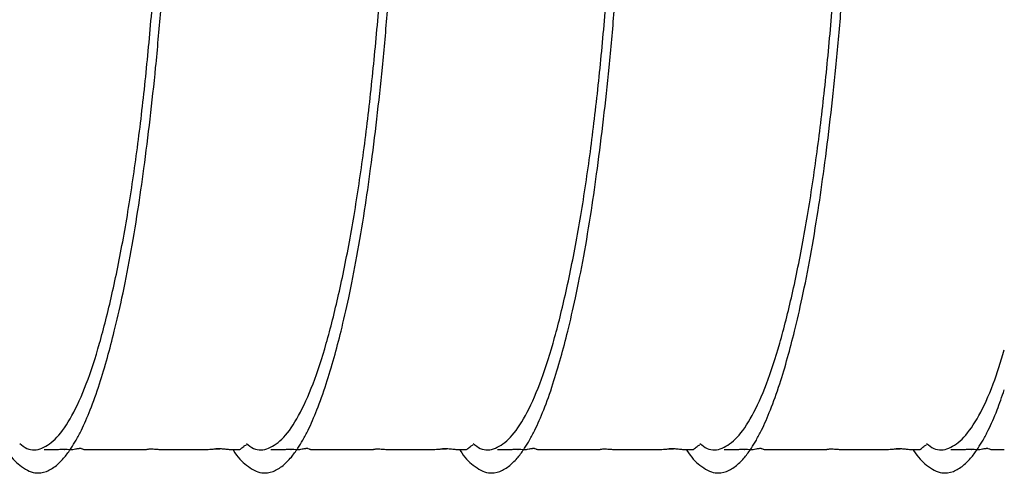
# Model space of a CAD drawing. Header units: inches. Extents: x 0.3 to 33.8, y 0.2 to 21.7.
# Tile 105 of 209: x 24.5 to 25.175, y 4.73 to 5.041. Entities that reach past the tile are written whole.
import ezdxf

# ---------------------------------------------------------------- set-up
doc = ezdxf.new("R2010")
doc.units = ezdxf.units.IN
doc.header["$MEASUREMENT"] = 0

msp = doc.modelspace()

# ---------------------------------------------------------------- linework, layer by layer
at = {"color": 7, "linetype": 'Continuous', "lineweight": 25}
for points, knots in [([(24.49021, 4.74606), (24.49033, 4.74587), (24.49336, 4.74067), (24.50002, 4.73419), (24.50912, 4.72928), (24.51751, 4.73036), (24.52431, 4.73443), (24.52997, 4.74017), (24.53449, 4.74631), (24.53832, 4.75258), (24.54272, 4.76093), (24.54813, 4.77327), (24.55403, 4.78996), (24.55955, 4.80829), (24.56474, 4.82806), (24.57002, 4.85102), (24.57548, 4.87862), (24.58049, 4.90848), (24.58498, 4.94006), (24.58909, 4.97288), (24.59299, 5.00909), (24.59642, 5.0473), (24.59924, 5.08667), (24.60126, 5.12574), (24.6027, 5.1637), (24.60356, 5.20027), (24.60377, 5.2348), (24.60333, 5.26643), (24.60218, 5.29471), (24.60062, 5.31931), (24.59895, 5.33596), (24.59747, 5.34644), (24.59638, 5.35253), (24.59534, 5.35714), (24.5943, 5.36079), (24.59304, 5.3641), (24.5914, 5.36677), (24.5896, 5.36739), (24.58801, 5.36605), (24.5867, 5.36382), (24.58537, 5.36015), (24.58414, 5.35588), (24.58349, 5.35177), (24.58325, 5.35023)], [0, 0, 0, 0, 0.00136, 0.036229, 0.076604, 0.106709, 0.132811, 0.154652, 0.172109, 0.185679, 0.20009, 0.225259, 0.252866, 0.277002, 0.298702, 0.324123, 0.353675, 0.383949, 0.41022, 0.440199, 0.470598, 0.503332, 0.537098, 0.57044, 0.604073, 0.638269, 0.672975, 0.707906, 0.74286, 0.778492, 0.814764, 0.831962, 0.847378, 0.861006, 0.872852, 0.885343, 0.903254, 0.926832, 0.942213, 0.95559, 0.971289, 0.989225, 1, 1, 1, 1]), ([(24.64575, 4.74606), (24.64587, 4.74587), (24.64891, 4.74067), (24.65557, 4.73419), (24.66467, 4.72928), (24.67305, 4.73036), (24.67986, 4.73443), (24.68552, 4.74017), (24.69003, 4.74631), (24.69387, 4.75258), (24.69827, 4.76093), (24.70368, 4.77327), (24.70958, 4.78996), (24.7151, 4.80829), (24.72028, 4.82806), (24.72556, 4.85102), (24.73102, 4.87862), (24.73603, 4.90848), (24.74052, 4.94006), (24.74463, 4.97288), (24.74853, 5.00909), (24.75196, 5.0473), (24.75479, 5.08667), (24.7568, 5.12574), (24.75824, 5.1637), (24.7591, 5.20027), (24.75931, 5.2348), (24.75887, 5.26643), (24.75772, 5.29471), (24.75616, 5.31931), (24.7545, 5.33596), (24.75301, 5.34644), (24.75192, 5.35253), (24.75088, 5.35714), (24.74984, 5.36079), (24.74859, 5.3641), (24.74694, 5.36677), (24.74514, 5.36739), (24.74355, 5.36605), (24.74224, 5.36382), (24.74091, 5.36015), (24.73968, 5.35588), (24.73904, 5.35177), (24.73879, 5.35023)], [0, 0, 0, 0, 0.00136, 0.036229, 0.076604, 0.106709, 0.132811, 0.154652, 0.172109, 0.185679, 0.20009, 0.225259, 0.252866, 0.277002, 0.298702, 0.324123, 0.353675, 0.383949, 0.41022, 0.440199, 0.470598, 0.503332, 0.537098, 0.57044, 0.604073, 0.638269, 0.672975, 0.707906, 0.74286, 0.778492, 0.814764, 0.831962, 0.847378, 0.861006, 0.872852, 0.885343, 0.903254, 0.926832, 0.942213, 0.95559, 0.971289, 0.989225, 1, 1, 1, 1]), ([(24.8013, 4.74606), (24.80141, 4.74587), (24.80445, 4.74067), (24.81111, 4.73419), (24.82021, 4.72928), (24.82859, 4.73036), (24.8354, 4.73443), (24.84106, 4.74017), (24.84558, 4.74631), (24.84941, 4.75258), (24.85381, 4.76093), (24.85922, 4.77327), (24.86512, 4.78996), (24.87064, 4.80829), (24.87582, 4.82806), (24.8811, 4.85102), (24.88656, 4.87862), (24.89158, 4.90848), (24.89606, 4.94006), (24.90017, 4.97288), (24.90407, 5.00909), (24.90751, 5.0473), (24.91033, 5.08667), (24.91234, 5.12574), (24.91378, 5.1637), (24.91464, 5.20027), (24.91485, 5.2348), (24.91441, 5.26643), (24.91326, 5.29471), (24.9117, 5.31931), (24.91004, 5.33596), (24.90855, 5.34644), (24.90747, 5.35253), (24.90642, 5.35714), (24.90538, 5.36079), (24.90413, 5.3641), (24.90248, 5.36677), (24.90069, 5.36739), (24.89909, 5.36605), (24.89778, 5.36382), (24.89645, 5.36015), (24.89522, 5.35588), (24.89458, 5.35177), (24.89434, 5.35023)], [0, 0, 0, 0, 0.00136, 0.036229, 0.076604, 0.106709, 0.132811, 0.154652, 0.172109, 0.185679, 0.20009, 0.225259, 0.252866, 0.277002, 0.298702, 0.324123, 0.353675, 0.383949, 0.41022, 0.440199, 0.470598, 0.503332, 0.537098, 0.57044, 0.604073, 0.638269, 0.672975, 0.707906, 0.74286, 0.778492, 0.814764, 0.831962, 0.847378, 0.861006, 0.872852, 0.885343, 0.903254, 0.926832, 0.942213, 0.95559, 0.971289, 0.989225, 1, 1, 1, 1]), ([(24.95684, 4.74606), (24.95695, 4.74587), (24.95999, 4.74067), (24.96665, 4.73419), (24.97575, 4.72928), (24.98413, 4.73036), (24.99094, 4.73443), (24.9966, 4.74017), (25.00112, 4.74631), (25.00495, 4.75258), (25.00935, 4.76093), (25.01476, 4.77327), (25.02066, 4.78996), (25.02618, 4.80829), (25.03137, 4.82806), (25.03664, 4.85102), (25.0421, 4.87862), (25.04712, 4.90848), (25.0516, 4.94006), (25.05572, 4.97288), (25.05961, 5.00909), (25.06305, 5.0473), (25.06587, 5.08667), (25.06789, 5.12574), (25.06933, 5.1637), (25.07018, 5.20027), (25.0704, 5.2348), (25.06995, 5.26643), (25.06881, 5.29471), (25.06724, 5.31931), (25.06558, 5.33596), (25.0641, 5.34644), (25.06301, 5.35253), (25.06197, 5.35714), (25.06092, 5.36079), (25.05967, 5.3641), (25.05802, 5.36677), (25.05623, 5.36739), (25.05463, 5.36605), (25.05332, 5.36382), (25.05199, 5.36015), (25.05077, 5.35588), (25.05012, 5.35177), (25.04988, 5.35023)], [0, 0, 0, 0, 0.00136, 0.036229, 0.076604, 0.106709, 0.132811, 0.154652, 0.172109, 0.185679, 0.20009, 0.225259, 0.252866, 0.277002, 0.298702, 0.324123, 0.353675, 0.383949, 0.41022, 0.440199, 0.470598, 0.503332, 0.537098, 0.57044, 0.604073, 0.638269, 0.672975, 0.707906, 0.74286, 0.778492, 0.814764, 0.831962, 0.847378, 0.861006, 0.872852, 0.885343, 0.903254, 0.926832, 0.942213, 0.95559, 0.971289, 0.989225, 1, 1, 1, 1]), ([(24.49954, 4.75024), (24.50116, 4.74896), (24.50624, 4.74493), (24.51479, 4.74605), (24.52513, 4.75328), (24.53542, 4.76823), (24.5453, 4.79003), (24.55445, 4.81812), (24.56293, 4.85183), (24.57079, 4.89054), (24.57776, 4.93316), (24.58359, 4.97845), (24.58842, 5.02545), (24.59238, 5.07321), (24.59528, 5.12036), (24.59703, 5.16555), (24.59781, 5.20788), (24.59786, 5.24645), (24.59712, 5.28011), (24.59556, 5.30793), (24.59346, 5.3295), (24.5911, 5.34386), (24.58892, 5.35096), (24.5875, 5.35032), (24.58701, 5.3501)], [0, 0, 0, 0, 0.022103, 0.069455, 0.116807, 0.164758, 0.212709, 0.260061, 0.307413, 0.355364, 0.403314, 0.450666, 0.498019, 0.545969, 0.59392, 0.641272, 0.688624, 0.736575, 0.784526, 0.831878, 0.87923, 0.927181, 0.975131, 1, 1, 1, 1]), ([(24.65508, 4.75024), (24.6567, 4.74896), (24.66179, 4.74493), (24.67033, 4.74605), (24.68068, 4.75328), (24.69096, 4.76823), (24.70084, 4.79003), (24.70999, 4.81812), (24.71847, 4.85183), (24.72634, 4.89054), (24.7333, 4.93316), (24.73914, 4.97845), (24.74396, 5.02545), (24.74792, 5.07321), (24.75083, 5.12036), (24.75257, 5.16555), (24.75336, 5.20788), (24.75341, 5.24645), (24.75266, 5.28011), (24.7511, 5.30793), (24.749, 5.3295), (24.74664, 5.34386), (24.74446, 5.35096), (24.74304, 5.35032), (24.74255, 5.3501)], [0, 0, 0, 0, 0.022103, 0.069455, 0.116807, 0.164758, 0.212709, 0.260061, 0.307413, 0.355364, 0.403314, 0.450666, 0.498019, 0.545969, 0.59392, 0.641272, 0.688624, 0.736575, 0.784526, 0.831878, 0.87923, 0.927181, 0.975131, 1, 1, 1, 1]), ([(24.81063, 4.75024), (24.81224, 4.74896), (24.81733, 4.74493), (24.82588, 4.74605), (24.83622, 4.75328), (24.8465, 4.76823), (24.85639, 4.79003), (24.86554, 4.81812), (24.87401, 4.85183), (24.88188, 4.89054), (24.88885, 4.93316), (24.89468, 4.97845), (24.89951, 5.02545), (24.90346, 5.07321), (24.90637, 5.12036), (24.90811, 5.16555), (24.9089, 5.20788), (24.90895, 5.24645), (24.9082, 5.28011), (24.90664, 5.30793), (24.90454, 5.3295), (24.90218, 5.34386), (24.9, 5.35096), (24.89858, 5.35032), (24.89809, 5.3501)], [0, 0, 0, 0, 0.022103, 0.069455, 0.116807, 0.164758, 0.212709, 0.260061, 0.307413, 0.355364, 0.403314, 0.450666, 0.498019, 0.545969, 0.59392, 0.641272, 0.688624, 0.736575, 0.784526, 0.831878, 0.87923, 0.927181, 0.975131, 1, 1, 1, 1]), ([(24.96617, 4.75024), (24.96779, 4.74896), (24.97287, 4.74493), (24.98142, 4.74605), (24.99176, 4.75328), (25.00205, 4.76823), (25.01193, 4.79003), (25.02108, 4.81812), (25.02956, 4.85183), (25.03742, 4.89054), (25.04439, 4.93316), (25.05022, 4.97845), (25.05505, 5.02545), (25.059, 5.07321), (25.06191, 5.12036), (25.06365, 5.16555), (25.06444, 5.20788), (25.06449, 5.24645), (25.06374, 5.28011), (25.06218, 5.30793), (25.06009, 5.3295), (25.05773, 5.34386), (25.05554, 5.35096), (25.05412, 5.35032), (25.05364, 5.3501)], [0, 0, 0, 0, 0.022103, 0.069455, 0.116807, 0.164758, 0.212709, 0.260061, 0.307413, 0.355364, 0.403314, 0.450666, 0.498019, 0.545969, 0.59392, 0.641272, 0.688624, 0.736575, 0.784526, 0.831878, 0.87923, 0.927181, 0.975131, 1, 1, 1, 1]), ([(25.12171, 4.75024), (25.12333, 4.74896), (25.12841, 4.74493), (25.13696, 4.74606), (25.1473, 4.75325), (25.15758, 4.76833), (25.16696, 4.78846), (25.17249, 4.80632), (25.17498, 4.81437)], [0, 0, 0, 0, 0.087675, 0.275506, 0.463336, 0.653541, 0.843745, 1, 1, 1, 1]), ([(25.11238, 4.74606), (25.11249, 4.74587), (25.11553, 4.74067), (25.12219, 4.73419), (25.13129, 4.72928), (25.13967, 4.73036), (25.14648, 4.73443), (25.15214, 4.74017), (25.15666, 4.74631), (25.16049, 4.75258), (25.16489, 4.76096), (25.1698, 4.77192), (25.17335, 4.7823), (25.17498, 4.78706)], [0, 0, 0, 0, 0.005517, 0.146965, 0.310749, 0.432875, 0.538759, 0.627358, 0.698175, 0.753225, 0.811681, 0.913783, 1, 1, 1, 1]), ([(24.63395, 4.7464), (24.63391, 4.74641), (24.63379, 4.74645), (24.634, 4.74659), (24.63437, 4.7467), (24.63489, 4.74675), (24.63519, 4.74677), (24.63542, 4.74678), (24.63567, 4.74678), (24.63604, 4.74677), (24.63656, 4.74675), (24.63718, 4.74671), (24.6386, 4.7466), (24.6407, 4.74637), (24.64273, 4.74617), (24.64462, 4.74608), (24.64599, 4.74606), (24.64677, 4.74605), (24.64737, 4.74604), (24.64778, 4.74604), (24.64818, 4.74604), (24.64871, 4.74605), (24.64927, 4.74605), (24.64966, 4.74606), (24.65052, 4.74612), (24.65097, 4.74636), (24.65192, 4.74706), (24.65293, 4.74812), (24.65438, 4.74895), (24.65505, 4.74933)], [0, 0, 0, 0, 0.018481, 0.058422, 0.085708, 0.095127, 0.099026, 0.102577, 0.105995, 0.109523, 0.117724, 0.128445, 0.142264, 0.204407, 0.29824, 0.351308, 0.369642, 0.383625, 0.389499, 0.394985, 0.400409, 0.406077, 0.419025, 0.428836, 0.443584, 0.563977, 0.738475, 0.880515, 1, 1, 1, 1]), ([(24.78949, 4.7464), (24.78945, 4.74641), (24.78933, 4.74645), (24.78954, 4.74659), (24.78991, 4.7467), (24.79043, 4.74675), (24.79073, 4.74677), (24.79096, 4.74678), (24.79121, 4.74678), (24.79159, 4.74677), (24.7921, 4.74675), (24.79273, 4.74671), (24.79414, 4.7466), (24.79624, 4.74637), (24.79827, 4.74617), (24.80016, 4.74608), (24.80154, 4.74606), (24.80231, 4.74605), (24.80291, 4.74604), (24.80332, 4.74604), (24.80372, 4.74604), (24.80425, 4.74605), (24.80481, 4.74605), (24.8052, 4.74606), (24.80606, 4.74612), (24.80651, 4.74636), (24.80746, 4.74706), (24.80847, 4.74812), (24.80992, 4.74895), (24.81059, 4.74933)], [0, 0, 0, 0, 0.018481, 0.058422, 0.085708, 0.095127, 0.099026, 0.102577, 0.105995, 0.109523, 0.117724, 0.128445, 0.142264, 0.204407, 0.29824, 0.351308, 0.369642, 0.383625, 0.389499, 0.394985, 0.400409, 0.406077, 0.419025, 0.428836, 0.443584, 0.563977, 0.738475, 0.880515, 1, 1, 1, 1]), ([(24.94503, 4.7464), (24.94499, 4.74641), (24.94487, 4.74645), (24.94509, 4.74659), (24.94546, 4.7467), (24.94597, 4.74675), (24.94627, 4.74677), (24.9465, 4.74678), (24.94676, 4.74678), (24.94713, 4.74677), (24.94764, 4.74675), (24.94827, 4.74671), (24.94968, 4.7466), (24.95178, 4.74637), (24.95381, 4.74617), (24.9557, 4.74608), (24.95708, 4.74606), (24.95786, 4.74605), (24.95845, 4.74604), (24.95886, 4.74604), (24.95926, 4.74604), (24.95979, 4.74605), (24.96035, 4.74605), (24.96074, 4.74606), (24.9616, 4.74612), (24.96205, 4.74636), (24.963, 4.74706), (24.96401, 4.74812), (24.96547, 4.74895), (24.96613, 4.74933)], [0, 0, 0, 0, 0.0184814, 0.0584222, 0.0857081, 0.0951268, 0.0990265, 0.1025773, 0.1059949, 0.1095227, 0.1177236, 0.1284451, 0.1422642, 0.2044071, 0.2982403, 0.3513084, 0.3696419, 0.3836249, 0.3894994, 0.3949854, 0.4004089, 0.4060774, 0.4190247, 0.4288359, 0.443584, 0.5639769, 0.7384749, 0.8805148, 1, 1, 1, 1]), ([(25.10057, 4.7464), (25.10054, 4.74641), (25.10041, 4.74645), (25.10063, 4.74659), (25.101, 4.7467), (25.10151, 4.74675), (25.10182, 4.74677), (25.10205, 4.74678), (25.1023, 4.74678), (25.10267, 4.74677), (25.10319, 4.74675), (25.10381, 4.74671), (25.10522, 4.7466), (25.10732, 4.74637), (25.10935, 4.74617), (25.11124, 4.74608), (25.11262, 4.74606), (25.1134, 4.74605), (25.11399, 4.74604), (25.1144, 4.74604), (25.1148, 4.74604), (25.11533, 4.74605), (25.1159, 4.74605), (25.11629, 4.74606), (25.11714, 4.74612), (25.11759, 4.74636), (25.11855, 4.74706), (25.11955, 4.74812), (25.12101, 4.74895), (25.12167, 4.74933)], [0, 0, 0, 0, 0.018481, 0.058422, 0.085708, 0.095127, 0.099026, 0.102577, 0.105995, 0.109523, 0.117724, 0.128445, 0.142264, 0.204407, 0.29824, 0.351308, 0.369642, 0.383625, 0.389499, 0.394985, 0.400409, 0.406077, 0.419025, 0.428836, 0.443584, 0.563977, 0.738475, 0.880515, 1, 1, 1, 1]), ([(24.51621, 4.74608), (24.51659, 4.74607), (24.51834, 4.74605), (24.51974, 4.74602), (24.52096, 4.74603), (24.52177, 4.74604), (24.52216, 4.74605), (24.52249, 4.74605), (24.52267, 4.74605), (24.5228, 4.74605), (24.52293, 4.74605), (24.52311, 4.74605), (24.52347, 4.74605), (24.52389, 4.74603), (24.52458, 4.74602), (24.52522, 4.74603), (24.52634, 4.74613), (24.52728, 4.74626), (24.52823, 4.74637), (24.52862, 4.74639), (24.52875, 4.7464), (24.52885, 4.7464), (24.52892, 4.7464), (24.52898, 4.7464), (24.52907, 4.7464), (24.52918, 4.7464), (24.52935, 4.74639), (24.52965, 4.74635), (24.5301, 4.74621), (24.53021, 4.74602), (24.53015, 4.746), (24.53031, 4.74614), (24.53064, 4.74625), (24.53086, 4.74628), (24.53099, 4.74629), (24.53106, 4.74629), (24.53111, 4.74629), (24.53116, 4.74629), (24.53122, 4.74629), (24.53127, 4.74629), (24.53135, 4.74629), (24.53156, 4.74628), (24.53182, 4.74625), (24.53297, 4.74611), (24.534, 4.74597), (24.53584, 4.74608), (24.53746, 4.74637), (24.53881, 4.74664), (24.5397, 4.7468), (24.54041, 4.74687), (24.54072, 4.74689), (24.54088, 4.7469), (24.54099, 4.7469), (24.54109, 4.7469), (24.54124, 4.74689), (24.54151, 4.74687), (24.54267, 4.74669), (24.54266, 4.74637), (24.54376, 4.74608), (24.5443, 4.74601), (24.54591, 4.74603), (24.54637, 4.74604), (24.54679, 4.74604), (24.5473, 4.74604), (24.54816, 4.74604), (24.54988, 4.74604), (24.55241, 4.74603), (24.55495, 4.74602), (24.55845, 4.74602), (24.56141, 4.74603), (24.56415, 4.74603), (24.56549, 4.74602), (24.56894, 4.74603), (24.57296, 4.74602), (24.5769, 4.74603), (24.58103, 4.74603), (24.58346, 4.74603), (24.58448, 4.74603), (24.58501, 4.74604), (24.58553, 4.74604), (24.5867, 4.74607), (24.58661, 4.74617), (24.58735, 4.74634), (24.58806, 4.74644), (24.58881, 4.74648), (24.58924, 4.7465), (24.58956, 4.7465), (24.58991, 4.74649), (24.59042, 4.74648), (24.59153, 4.74643), (24.59355, 4.74626), (24.59565, 4.74608), (24.59809, 4.74602), (24.60011, 4.74603), (24.60136, 4.74605), (24.60228, 4.74606), (24.60285, 4.74606), (24.60331, 4.74607), (24.60373, 4.74607), (24.60414, 4.74606), (24.60453, 4.74606), (24.60493, 4.74604), (24.60551, 4.74603), (24.60664, 4.74603), (24.6091, 4.74603), (24.61197, 4.74603), (24.61461, 4.74602), (24.61674, 4.74603), (24.61856, 4.74603), (24.62058, 4.74604), (24.62165, 4.74604), (24.62216, 4.74603), (24.62246, 4.74603), (24.62281, 4.74603), (24.62309, 4.74603), (24.62341, 4.74603), (24.62388, 4.74603), (24.62496, 4.74604), (24.62774, 4.74607), (24.63044, 4.74621), (24.63299, 4.74644), (24.63442, 4.74655), (24.63505, 4.74659), (24.63543, 4.74661), (24.63573, 4.74662), (24.63595, 4.74662), (24.6361, 4.74662), (24.63623, 4.74661), (24.6364, 4.74661), (24.63668, 4.74658), (24.63693, 4.74651), (24.63688, 4.74646), (24.63685, 4.74643)], [0, 0, 0, 0, 0.005955, 0.0271, 0.041657, 0.045884, 0.048949, 0.050184, 0.050702, 0.051191, 0.05169, 0.052241, 0.05362, 0.057958, 0.064803, 0.083644, 0.099928, 0.121904, 0.127534, 0.128406, 0.129092, 0.12938, 0.129644, 0.129897, 0.130155, 0.130741, 0.131486, 0.133603, 0.140792, 0.16864, 0.206453, 0.231856, 0.238941, 0.241027, 0.241726, 0.242001, 0.242237, 0.242448, 0.242653, 0.242874, 0.243128, 0.243778, 0.246441, 0.250747, 0.287338, 0.326306, 0.355373, 0.370666, 0.380343, 0.383164, 0.384162, 0.384594, 0.385007, 0.385423, 0.385865, 0.386901, 0.389894, 0.419889, 0.445394, 0.485405, 0.490892, 0.493019, 0.495051, 0.497202, 0.499591, 0.505367, 0.517278, 0.528718, 0.54128, 0.559013, 0.56281, 0.57441, 0.585527, 0.60344, 0.619466, 0.641387, 0.648209, 0.651762, 0.653647, 0.655772, 0.661105, 0.687503, 0.701417, 0.710611, 0.713779, 0.715113, 0.716374, 0.717663, 0.719081, 0.722612, 0.7337, 0.761568, 0.786664, 0.798806, 0.807487, 0.810648, 0.813141, 0.815145, 0.816061, 0.818062, 0.820465, 0.823485, 0.830477, 0.835881, 0.841203, 0.861113, 0.868192, 0.874913, 0.884991, 0.894059, 0.896572, 0.899144, 0.901806, 0.902986, 0.904114, 0.905287, 0.906591, 0.909831, 0.919656, 0.954599, 0.972943, 0.978881, 0.981092, 0.982844, 0.984217, 0.984808, 0.985372, 0.985942, 0.986549, 0.98797, 0.992028, 1, 1, 1, 1]), ([(24.67175, 4.74608), (24.67214, 4.74607), (24.67388, 4.74605), (24.67528, 4.74602), (24.6765, 4.74603), (24.67731, 4.74604), (24.6777, 4.74605), (24.67803, 4.74605), (24.67821, 4.74605), (24.67834, 4.74605), (24.67847, 4.74605), (24.67865, 4.74605), (24.67901, 4.74605), (24.67943, 4.74603), (24.68013, 4.74602), (24.68076, 4.74603), (24.68188, 4.74613), (24.68282, 4.74626), (24.68377, 4.74637), (24.68417, 4.74639), (24.68429, 4.7464), (24.68439, 4.7464), (24.68446, 4.7464), (24.68452, 4.7464), (24.68461, 4.7464), (24.68472, 4.7464), (24.6849, 4.74639), (24.68519, 4.74635), (24.68564, 4.74621), (24.68575, 4.74602), (24.68569, 4.746), (24.68585, 4.74614), (24.68618, 4.74625), (24.6864, 4.74628), (24.68653, 4.74629), (24.6866, 4.74629), (24.68665, 4.74629), (24.6867, 4.74629), (24.68676, 4.74629), (24.68681, 4.74629), (24.6869, 4.74629), (24.6871, 4.74628), (24.68736, 4.74625), (24.68851, 4.74611), (24.68954, 4.74597), (24.69138, 4.74608), (24.693, 4.74637), (24.69436, 4.74664), (24.69525, 4.7468), (24.69595, 4.74687), (24.69626, 4.74689), (24.69642, 4.7469), (24.69653, 4.7469), (24.69663, 4.7469), (24.69678, 4.74689), (24.69705, 4.74687), (24.69821, 4.74669), (24.6982, 4.74637), (24.69931, 4.74608), (24.69984, 4.74601), (24.70145, 4.74603), (24.70192, 4.74604), (24.70233, 4.74604), (24.70284, 4.74604), (24.7037, 4.74604), (24.70542, 4.74604), (24.70795, 4.74603), (24.71049, 4.74602), (24.71399, 4.74602), (24.71695, 4.74603), (24.71969, 4.74603), (24.72103, 4.74602), (24.72448, 4.74603), (24.72851, 4.74602), (24.73244, 4.74603), (24.73657, 4.74603), (24.739, 4.74603), (24.74002, 4.74603), (24.74056, 4.74604), (24.74107, 4.74604), (24.74224, 4.74607), (24.74215, 4.74617), (24.74289, 4.74634), (24.7436, 4.74644), (24.74435, 4.74648), (24.74478, 4.7465), (24.7451, 4.7465), (24.74545, 4.74649), (24.74596, 4.74648), (24.74707, 4.74643), (24.74909, 4.74626), (24.75119, 4.74608), (24.75364, 4.74602), (24.75565, 4.74603), (24.7569, 4.74605), (24.75782, 4.74606), (24.75839, 4.74606), (24.75885, 4.74607), (24.75927, 4.74607), (24.75968, 4.74606), (24.76007, 4.74606), (24.76047, 4.74604), (24.76105, 4.74603), (24.76218, 4.74603), (24.76464, 4.74603), (24.76752, 4.74603), (24.77015, 4.74602), (24.77228, 4.74603), (24.7741, 4.74603), (24.77612, 4.74604), (24.77719, 4.74604), (24.7777, 4.74603), (24.778, 4.74603), (24.77835, 4.74603), (24.77864, 4.74603), (24.77895, 4.74603), (24.77943, 4.74603), (24.7805, 4.74604), (24.78328, 4.74607), (24.78599, 4.74621), (24.78853, 4.74644), (24.78996, 4.74655), (24.79059, 4.74659), (24.79097, 4.74661), (24.79128, 4.74662), (24.79149, 4.74662), (24.79164, 4.74662), (24.79177, 4.74661), (24.79194, 4.74661), (24.79222, 4.74658), (24.79247, 4.74651), (24.79242, 4.74646), (24.79239, 4.74643)], [0, 0, 0, 0, 0.005955, 0.0271, 0.041657, 0.045884, 0.048949, 0.050184, 0.050702, 0.051191, 0.05169, 0.052241, 0.05362, 0.057958, 0.064803, 0.083644, 0.099928, 0.121904, 0.127534, 0.128406, 0.129092, 0.12938, 0.129644, 0.129897, 0.130155, 0.130741, 0.131486, 0.133603, 0.140792, 0.16864, 0.206453, 0.231856, 0.238941, 0.241027, 0.241726, 0.242001, 0.242237, 0.242448, 0.242653, 0.242874, 0.243128, 0.243778, 0.246441, 0.250747, 0.287338, 0.326306, 0.355373, 0.370666, 0.380343, 0.383164, 0.384162, 0.384594, 0.385007, 0.385423, 0.385865, 0.386901, 0.389894, 0.419889, 0.445394, 0.485405, 0.490892, 0.493019, 0.495051, 0.497202, 0.499591, 0.505367, 0.517278, 0.528718, 0.54128, 0.559013, 0.56281, 0.57441, 0.585527, 0.60344, 0.619466, 0.641387, 0.648209, 0.651762, 0.653647, 0.655772, 0.661105, 0.687503, 0.701417, 0.710611, 0.713779, 0.715113, 0.716374, 0.717663, 0.719081, 0.722612, 0.7337, 0.761568, 0.786664, 0.798806, 0.807487, 0.810648, 0.813141, 0.815145, 0.816061, 0.818062, 0.820465, 0.823485, 0.830477, 0.835881, 0.841203, 0.861113, 0.868192, 0.874913, 0.884991, 0.894059, 0.896572, 0.899144, 0.901806, 0.902986, 0.904114, 0.905287, 0.906591, 0.909831, 0.919656, 0.954599, 0.972943, 0.978881, 0.981092, 0.982844, 0.984217, 0.984808, 0.985372, 0.985942, 0.986549, 0.98797, 0.992028, 1, 1, 1, 1]), ([(24.82729, 4.74608), (24.82768, 4.74607), (24.82943, 4.74605), (24.83082, 4.74602), (24.83204, 4.74603), (24.83285, 4.74604), (24.83325, 4.74605), (24.83357, 4.74605), (24.83375, 4.74605), (24.83388, 4.74605), (24.83401, 4.74605), (24.83419, 4.74605), (24.83456, 4.74605), (24.83497, 4.74603), (24.83567, 4.74602), (24.83631, 4.74603), (24.83742, 4.74613), (24.83836, 4.74626), (24.83931, 4.74637), (24.83971, 4.74639), (24.83983, 4.7464), (24.83993, 4.7464), (24.84, 4.7464), (24.84007, 4.7464), (24.84016, 4.7464), (24.84027, 4.7464), (24.84044, 4.74639), (24.84074, 4.74635), (24.84119, 4.74621), (24.84129, 4.74602), (24.84124, 4.746), (24.84139, 4.74614), (24.84172, 4.74625), (24.84195, 4.74628), (24.84207, 4.74629), (24.84214, 4.74629), (24.84219, 4.74629), (24.84224, 4.74629), (24.8423, 4.74629), (24.84236, 4.74629), (24.84244, 4.74629), (24.84264, 4.74628), (24.84291, 4.74625), (24.84405, 4.74611), (24.84509, 4.74597), (24.84692, 4.74608), (24.84854, 4.74637), (24.8499, 4.74664), (24.85079, 4.7468), (24.85149, 4.74687), (24.85181, 4.74689), (24.85196, 4.7469), (24.85207, 4.7469), (24.85218, 4.7469), (24.85232, 4.74689), (24.85259, 4.74687), (24.85375, 4.74669), (24.85374, 4.74637), (24.85485, 4.74608), (24.85539, 4.74601), (24.85699, 4.74603), (24.85746, 4.74604), (24.85787, 4.74604), (24.85838, 4.74604), (24.85924, 4.74604), (24.86096, 4.74604), (24.8635, 4.74603), (24.86603, 4.74602), (24.86953, 4.74602), (24.8725, 4.74603), (24.87523, 4.74603), (24.87657, 4.74602), (24.88003, 4.74603), (24.88405, 4.74602), (24.88798, 4.74603), (24.89212, 4.74603), (24.89454, 4.74603), (24.89556, 4.74603), (24.8961, 4.74604), (24.89661, 4.74604), (24.89778, 4.74607), (24.89769, 4.74617), (24.89843, 4.74634), (24.89915, 4.74644), (24.8999, 4.74648), (24.90032, 4.7465), (24.90065, 4.7465), (24.90099, 4.74649), (24.9015, 4.74648), (24.90261, 4.74643), (24.90464, 4.74626), (24.90673, 4.74608), (24.90918, 4.74602), (24.9112, 4.74603), (24.91244, 4.74605), (24.91336, 4.74606), (24.91393, 4.74606), (24.9144, 4.74607), (24.91482, 4.74607), (24.91522, 4.74606), (24.91561, 4.74606), (24.91601, 4.74604), (24.91659, 4.74603), (24.91772, 4.74603), (24.92018, 4.74603), (24.92306, 4.74603), (24.92569, 4.74602), (24.92782, 4.74603), (24.92964, 4.74603), (24.93167, 4.74604), (24.93274, 4.74604), (24.93325, 4.74603), (24.93355, 4.74603), (24.93389, 4.74603), (24.93418, 4.74603), (24.93449, 4.74603), (24.93497, 4.74603), (24.93605, 4.74604), (24.93883, 4.74607), (24.94153, 4.74621), (24.94407, 4.74644), (24.9455, 4.74655), (24.94613, 4.74659), (24.94651, 4.74661), (24.94682, 4.74662), (24.94704, 4.74662), (24.94718, 4.74662), (24.94731, 4.74661), (24.94748, 4.74661), (24.94776, 4.74658), (24.94802, 4.74651), (24.94797, 4.74646), (24.94793, 4.74643)], [0, 0, 0, 0, 0.005955, 0.0271, 0.041657, 0.045884, 0.048949, 0.050184, 0.050702, 0.051191, 0.05169, 0.052241, 0.05362, 0.057958, 0.064803, 0.083644, 0.099928, 0.121904, 0.127534, 0.128406, 0.129092, 0.12938, 0.129644, 0.129897, 0.130155, 0.130741, 0.131486, 0.133603, 0.140792, 0.16864, 0.206453, 0.231856, 0.238941, 0.241027, 0.241726, 0.242001, 0.242237, 0.242448, 0.242653, 0.242874, 0.243128, 0.243778, 0.246441, 0.250747, 0.287338, 0.326306, 0.355373, 0.370666, 0.380343, 0.383164, 0.384162, 0.384594, 0.385007, 0.385423, 0.385865, 0.386901, 0.389894, 0.419889, 0.445394, 0.485405, 0.490892, 0.493019, 0.495051, 0.497202, 0.499591, 0.505367, 0.517278, 0.528718, 0.54128, 0.559013, 0.56281, 0.57441, 0.585527, 0.60344, 0.619466, 0.641387, 0.648209, 0.651762, 0.653647, 0.655772, 0.661105, 0.687503, 0.701417, 0.710611, 0.713779, 0.715113, 0.716374, 0.717663, 0.719081, 0.722612, 0.7337, 0.761568, 0.786664, 0.798806, 0.807487, 0.810648, 0.813141, 0.815145, 0.816061, 0.818062, 0.820465, 0.823485, 0.830477, 0.835881, 0.841203, 0.861113, 0.868192, 0.874913, 0.884991, 0.894059, 0.896572, 0.899144, 0.901806, 0.902986, 0.904114, 0.905287, 0.906591, 0.909831, 0.919656, 0.954599, 0.972943, 0.978881, 0.981092, 0.982844, 0.984217, 0.984808, 0.985372, 0.985942, 0.986549, 0.98797, 0.992028, 1, 1, 1, 1]), ([(24.98284, 4.74608), (24.98322, 4.74607), (24.98497, 4.74605), (24.98637, 4.74602), (24.98759, 4.74603), (24.98839, 4.74604), (24.98879, 4.74605), (24.98911, 4.74605), (24.98929, 4.74605), (24.98942, 4.74605), (24.98955, 4.74605), (24.98974, 4.74605), (24.9901, 4.74605), (24.99052, 4.74603), (24.99121, 4.74602), (24.99185, 4.74603), (24.99296, 4.74613), (24.9939, 4.74626), (24.99486, 4.74637), (24.99525, 4.74639), (24.99538, 4.7464), (24.99547, 4.7464), (24.99554, 4.7464), (24.99561, 4.7464), (24.9957, 4.7464), (24.99581, 4.7464), (24.99598, 4.74639), (24.99628, 4.74635), (24.99673, 4.74621), (24.99683, 4.74602), (24.99678, 4.746), (24.99693, 4.74614), (24.99726, 4.74625), (24.99749, 4.74628), (24.99761, 4.74629), (24.99768, 4.74629), (24.99773, 4.74629), (24.99779, 4.74629), (24.99784, 4.74629), (24.9979, 4.74629), (24.99798, 4.74629), (24.99818, 4.74628), (24.99845, 4.74625), (24.99959, 4.74611), (25.00063, 4.74597), (25.00246, 4.74608), (25.00408, 4.74637), (25.00544, 4.74664), (25.00633, 4.7468), (25.00703, 4.74687), (25.00735, 4.74689), (25.0075, 4.7469), (25.00761, 4.7469), (25.00772, 4.7469), (25.00786, 4.74689), (25.00814, 4.74687), (25.00929, 4.74669), (25.00929, 4.74637), (25.01039, 4.74608), (25.01093, 4.74601), (25.01253, 4.74603), (25.013, 4.74604), (25.01342, 4.74604), (25.01393, 4.74604), (25.01479, 4.74604), (25.01651, 4.74604), (25.01904, 4.74603), (25.02158, 4.74602), (25.02507, 4.74602), (25.02804, 4.74603), (25.03077, 4.74603), (25.03211, 4.74602), (25.03557, 4.74603), (25.03959, 4.74602), (25.04352, 4.74603), (25.04766, 4.74603), (25.05008, 4.74603), (25.0511, 4.74603), (25.05164, 4.74604), (25.05215, 4.74604), (25.05333, 4.74607), (25.05323, 4.74617), (25.05398, 4.74634), (25.05469, 4.74644), (25.05544, 4.74648), (25.05586, 4.7465), (25.05619, 4.7465), (25.05653, 4.74649), (25.05704, 4.74648), (25.05816, 4.74643), (25.06018, 4.74626), (25.06227, 4.74608), (25.06472, 4.74602), (25.06674, 4.74603), (25.06799, 4.74605), (25.06891, 4.74606), (25.06947, 4.74606), (25.06994, 4.74607), (25.07036, 4.74607), (25.07076, 4.74606), (25.07116, 4.74606), (25.07155, 4.74604), (25.07214, 4.74603), (25.07326, 4.74603), (25.07572, 4.74603), (25.0786, 4.74603), (25.08123, 4.74602), (25.08336, 4.74603), (25.08518, 4.74603), (25.08721, 4.74604), (25.08828, 4.74604), (25.08879, 4.74603), (25.08909, 4.74603), (25.08944, 4.74603), (25.08972, 4.74603), (25.09003, 4.74603), (25.09051, 4.74603), (25.09159, 4.74604), (25.09437, 4.74607), (25.09707, 4.74621), (25.09962, 4.74644), (25.10104, 4.74655), (25.10167, 4.74659), (25.10206, 4.74661), (25.10236, 4.74662), (25.10258, 4.74662), (25.10272, 4.74662), (25.10286, 4.74661), (25.10303, 4.74661), (25.1033, 4.74658), (25.10356, 4.74651), (25.10351, 4.74646), (25.10348, 4.74643)], [0, 0, 0, 0, 0.005955, 0.0271, 0.041657, 0.045884, 0.048949, 0.050184, 0.050702, 0.051191, 0.05169, 0.052241, 0.05362, 0.057958, 0.064803, 0.083644, 0.099928, 0.121904, 0.127534, 0.128406, 0.129092, 0.12938, 0.129644, 0.129897, 0.130155, 0.130741, 0.131486, 0.133603, 0.140792, 0.16864, 0.206453, 0.231856, 0.238941, 0.241027, 0.241726, 0.242001, 0.242237, 0.242448, 0.242653, 0.242874, 0.243128, 0.243778, 0.246441, 0.250747, 0.287338, 0.326306, 0.355373, 0.370666, 0.380343, 0.383164, 0.384162, 0.384594, 0.385007, 0.385423, 0.385865, 0.386901, 0.389894, 0.419889, 0.445394, 0.485405, 0.490892, 0.493019, 0.495051, 0.497202, 0.499591, 0.505367, 0.517278, 0.528718, 0.54128, 0.559013, 0.56281, 0.57441, 0.585527, 0.60344, 0.619466, 0.641387, 0.648209, 0.651762, 0.653647, 0.655772, 0.661105, 0.687503, 0.701417, 0.710611, 0.713779, 0.715113, 0.716374, 0.717663, 0.719081, 0.722612, 0.7337, 0.761568, 0.786664, 0.798806, 0.807487, 0.810648, 0.813141, 0.815145, 0.816061, 0.818062, 0.820465, 0.823485, 0.830477, 0.835881, 0.841203, 0.861113, 0.868192, 0.874913, 0.884991, 0.894059, 0.896572, 0.899144, 0.901806, 0.902986, 0.904114, 0.905287, 0.906591, 0.909831, 0.919656, 0.954599, 0.972943, 0.978881, 0.981092, 0.982844, 0.984217, 0.984808, 0.985372, 0.985942, 0.986549, 0.98797, 0.992028, 1, 1, 1, 1]), ([(25.13838, 4.74608), (25.13876, 4.74607), (25.14051, 4.74605), (25.14191, 4.74602), (25.14313, 4.74603), (25.14393, 4.74604), (25.14433, 4.74605), (25.14465, 4.74605), (25.14484, 4.74605), (25.14497, 4.74605), (25.1451, 4.74605), (25.14528, 4.74605), (25.14564, 4.74605), (25.14606, 4.74603), (25.14675, 4.74602), (25.14739, 4.74603), (25.14851, 4.74613), (25.14945, 4.74626), (25.1504, 4.74637), (25.15079, 4.74639), (25.15092, 4.7464), (25.15102, 4.7464), (25.15108, 4.7464), (25.15115, 4.7464), (25.15124, 4.7464), (25.15135, 4.7464), (25.15152, 4.74639), (25.15182, 4.74635), (25.15227, 4.74621), (25.15238, 4.74602), (25.15232, 4.746), (25.15248, 4.74614), (25.1528, 4.74625), (25.15303, 4.74628), (25.15316, 4.74629), (25.15323, 4.74629), (25.15328, 4.74629), (25.15333, 4.74629), (25.15338, 4.74629), (25.15344, 4.74629), (25.15352, 4.74629), (25.15373, 4.74628), (25.15399, 4.74625), (25.15513, 4.74611), (25.15617, 4.74597), (25.15801, 4.74608), (25.15963, 4.74637), (25.16098, 4.74664), (25.16187, 4.7468), (25.16258, 4.74687), (25.16289, 4.74689), (25.16305, 4.7469), (25.16315, 4.7469), (25.16326, 4.7469), (25.1634, 4.74689), (25.16368, 4.74687), (25.16483, 4.74669), (25.16483, 4.74637), (25.16593, 4.74608), (25.16647, 4.74601), (25.16808, 4.74603), (25.16854, 4.74604), (25.16896, 4.74604), (25.16947, 4.74604), (25.17033, 4.74604), (25.17204, 4.74604), (25.17379, 4.74603), (25.17483, 4.74603), (25.17498, 4.74603)], [0, 0, 0, 0, 0.011467, 0.052187, 0.080219, 0.08836, 0.094261, 0.09664, 0.097639, 0.09858, 0.099541, 0.100602, 0.103256, 0.111611, 0.124791, 0.161075, 0.192433, 0.234753, 0.245595, 0.247275, 0.248596, 0.24915, 0.249658, 0.250145, 0.250643, 0.25177, 0.253204, 0.257282, 0.271125, 0.324753, 0.39757, 0.44649, 0.460134, 0.46415, 0.465496, 0.466026, 0.46648, 0.466886, 0.467281, 0.467706, 0.468196, 0.469447, 0.474575, 0.482869, 0.553333, 0.628374, 0.684349, 0.713799, 0.732435, 0.737866, 0.739787, 0.740621, 0.741415, 0.742216, 0.743067, 0.745063, 0.750826, 0.808588, 0.857704, 0.934754, 0.94532, 0.949417, 0.953329, 0.957472, 0.962071, 0.973195, 0.996131, 1, 1, 1, 1])]:
    msp.add_open_spline(points, degree=3, knots=knots, dxfattribs=at)

doc.saveas('drawing.dxf')
